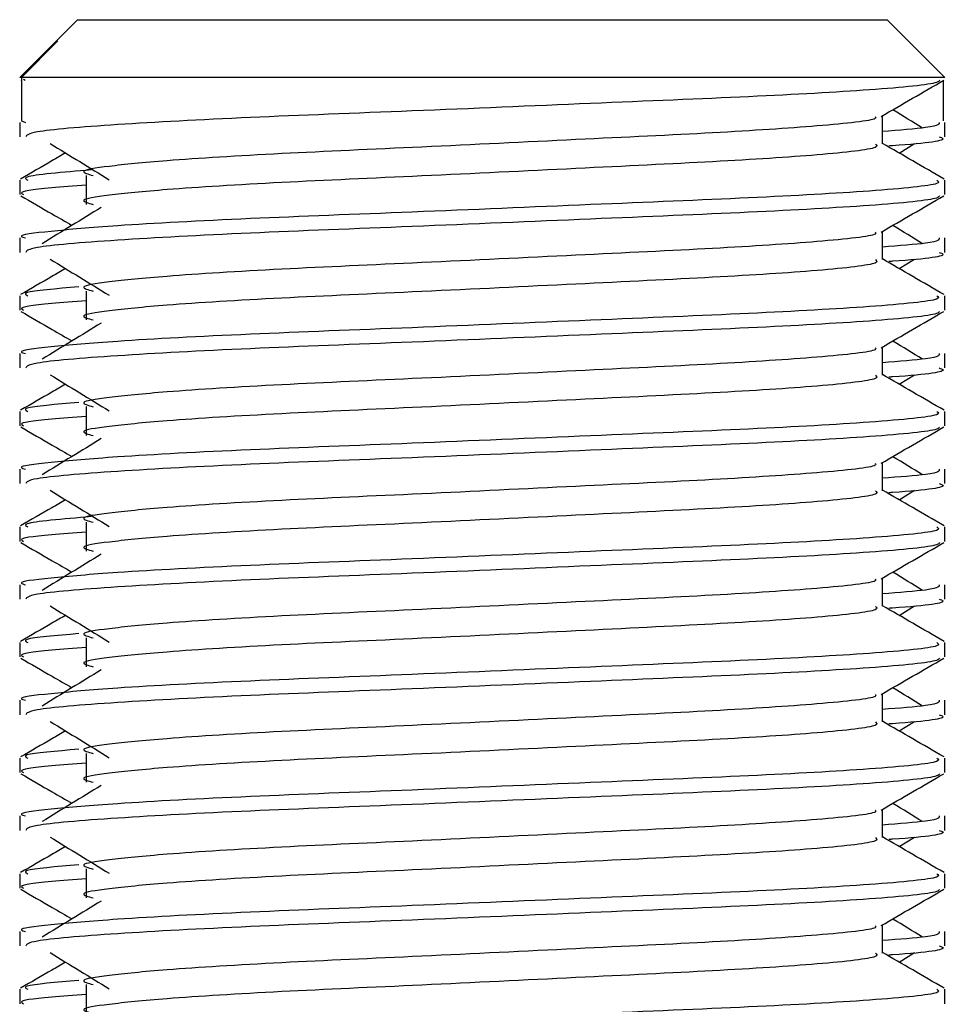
# Model space of a CAD drawing. Header units: millimetres. Extents: x 0 to 420, y 0 to 297.
# Tile 66 of 81: x 290.21 to 291.89, y 184.85 to 186.63. Entities that reach past the tile are written whole.
import ezdxf

# ---------------------------------------------------------------- set-up
doc = ezdxf.new("R2010")
doc.units = ezdxf.units.MM

msp = doc.modelspace()

# ---------------------------------------------------------------- linework, layer by layer
at = {"color": 7, "linetype": 'Continuous', "lineweight": 25}
for p, q in [((290.3192, 186.6286), (290.2794, 186.5887)), ((290.3192, 186.6286), (291.113, 186.6286)), ((291.113, 186.6286), (291.7801, 186.6286)), ((291.8845, 186.5243), (291.7801, 186.6286)), ((290.2793, 186.5887), (290.2149, 186.5243)), ((290.218, 186.5243), (290.2839, 186.5904)), ((290.2794, 186.5887), (290.2839, 186.5904)), ((290.218, 186.5243), (290.2149, 186.5243)), ((290.2169, 186.5194), (290.218, 186.5187)), ((290.218, 186.5243), (290.218, 186.446)), ((291.8845, 186.5243), (290.218, 186.5243)), ((290.2218, 186.5215), (290.2249, 186.5192)), ((291.8814, 186.5187), (291.8814, 186.446)), ((290.2149, 186.4432), (290.2149, 186.4172)), ((290.218, 186.446), (290.2253, 186.4432)), ((291.7715, 186.4042), (291.7715, 186.4551)), ((291.8845, 186.4172), (291.8845, 186.4432)), ((291.8016, 186.3879), (291.8296, 186.405)), ((290.2149, 186.3388), (290.2149, 186.3128)), ((290.335, 186.3474), (290.335, 186.2952)), ((291.8845, 186.3128), (291.8845, 186.3388)), ((291.7715, 186.1955), (291.7715, 186.2464)), ((290.2149, 186.2345), (290.2149, 186.2085)), ((291.8845, 186.2085), (291.8845, 186.2345)), ((291.8016, 186.1792), (291.8296, 186.1963)), ((290.335, 186.1387), (290.335, 186.0865)), ((290.2149, 186.1301), (290.2149, 186.1041)), ((291.8845, 186.1041), (291.8845, 186.1301)), ((291.7715, 185.9868), (291.7715, 186.0377)), ((290.2149, 186.0258), (290.2149, 185.9998)), ((291.8845, 185.9998), (291.8845, 186.0258)), ((291.8016, 185.9705), (291.8296, 185.9876)), ((290.335, 185.93), (290.335, 185.8778)), ((290.2149, 185.9214), (290.2149, 185.8954)), ((291.8845, 185.8954), (291.8845, 185.9214)), ((290.2149, 185.8171), (290.2149, 185.7911)), ((291.7715, 185.7781), (291.7715, 185.829)), ((291.8845, 185.7911), (291.8845, 185.8171)), ((291.8016, 185.7618), (291.8296, 185.7789)), ((290.2149, 185.7127), (290.2149, 185.6867)), ((290.335, 185.7213), (290.335, 185.6691)), ((291.8845, 185.6867), (291.8845, 185.7127)), ((290.2149, 185.6084), (290.2149, 185.5824)), ((291.7715, 185.5694), (291.7715, 185.6203)), ((291.8845, 185.5824), (291.8845, 185.6084)), ((291.8016, 185.5531), (291.8296, 185.5702)), ((290.2149, 185.504), (290.2149, 185.478)), ((290.335, 185.5126), (290.335, 185.4604)), ((291.8845, 185.478), (291.8845, 185.504)), ((291.7715, 185.3607), (291.7715, 185.4116)), ((290.2149, 185.3997), (290.2149, 185.3737)), ((291.8845, 185.3737), (291.8845, 185.3997)), ((291.8016, 185.3444), (291.8296, 185.3615)), ((290.335, 185.3039), (290.335, 185.2517)), ((290.2149, 185.2953), (290.2149, 185.2693)), ((291.8845, 185.2693), (291.8845, 185.2953)), ((291.7715, 185.152), (291.7715, 185.2029)), ((290.2149, 185.191), (290.2149, 185.1649)), ((291.8845, 185.1649), (291.8845, 185.191)), ((291.8016, 185.1357), (291.8296, 185.1528)), ((290.335, 185.0952), (290.335, 185.043)), ((290.2149, 185.0866), (290.2149, 185.0606)), ((291.8845, 185.0606), (291.8845, 185.0866)), ((290.2149, 184.9823), (290.2149, 184.9562)), ((291.7715, 184.9433), (291.7715, 184.9942)), ((291.8845, 184.9562), (291.8845, 184.9823)), ((291.8016, 184.927), (291.8296, 184.9441)), ((290.2149, 184.8779), (290.2149, 184.8519)), ((290.335, 184.8865), (290.335, 184.8343)), ((291.8845, 184.8519), (291.8845, 184.8779))]:
    msp.add_line(p, q, dxfattribs=at)
for points, knots in [([(291.8745, 186.5192), (291.8739, 186.5179), (291.8712, 186.5125), (291.7634, 186.5017), (291.5427, 186.4896), (291.2466, 186.4774), (290.9245, 186.4636), (290.6183, 186.4521), (290.3774, 186.4392), (290.2321, 186.4269), (290.2276, 186.42), (290.2257, 186.4172)], [0, 0, 0, 0, 0.0399117, 0.1661575, 0.2890582, 0.4118359, 0.5381002, 0.6595169, 0.7839817, 0.9096926, 1, 1, 1, 1]), ([(291.7693, 186.4538), (291.7881, 186.4648), (291.8259, 186.4866), (291.8636, 186.5085), (291.8825, 186.5194)], [0, 0, 0, 0, 0.499936, 1, 1, 1, 1]), ([(291.844, 186.4329), (291.8262, 186.4438), (291.8083, 186.4548), (291.7903, 186.4658), (291.7902, 186.4659)], [0, 0, 0, 0, 0.989832, 1, 1, 1, 1]), ([(291.7587, 186.4537), (291.7596, 186.4525), (291.7634, 186.4472), (291.6651, 186.4365), (291.4764, 186.4243), (291.2199, 186.4122), (290.9413, 186.3984), (290.6775, 186.3869), (290.4825, 186.375), (290.3701, 186.3637), (290.3176, 186.3554), (290.3381, 186.3497), (290.3472, 186.3472)], [0, 0, 0, 0, 0.035107, 0.156135, 0.273953, 0.391653, 0.512699, 0.629093, 0.748412, 0.840135, 0.92875, 1, 1, 1, 1]), ([(291.8741, 186.4432), (291.8745, 186.4401), (291.8753, 186.4348), (291.8017, 186.4291), (291.7715, 186.4267)], [0, 0, 0, 0, 0.590683, 1, 1, 1, 1]), ([(290.2698, 186.405), (290.2876, 186.3941), (290.3232, 186.3723), (290.3587, 186.3505), (290.3764, 186.3397)], [0, 0, 0, 0, 0.500011, 1, 1, 1, 1]), ([(291.759, 186.4041), (291.7613, 186.4021), (291.7682, 186.396), (291.6666, 186.3843), (291.4761, 186.3722), (291.22, 186.36), (290.9413, 186.3462), (290.6775, 186.3347), (290.4825, 186.3229), (290.3701, 186.3115), (290.3177, 186.3032), (290.3381, 186.2976), (290.3472, 186.2951)], [0, 0, 0, 0, 0.059132, 0.177163, 0.292064, 0.406849, 0.524898, 0.638409, 0.754774, 0.844226, 0.930647, 1, 1, 1, 1]), ([(291.8829, 186.3409), (291.864, 186.3518), (291.8269, 186.3733), (291.7898, 186.3948), (291.7715, 186.4053)], [0, 0, 0, 0, 0.508368, 1, 1, 1, 1]), ([(291.8737, 186.4172), (291.8767, 186.4162), (291.8922, 186.4112), (291.8545, 186.4052), (291.7853, 186.4007), (291.7829, 186.4005)], [0, 0, 0, 0, 0.190296, 0.972093, 1, 1, 1, 1]), ([(290.2977, 186.3879), (290.2895, 186.3832), (290.2624, 186.3675), (290.2353, 186.3518), (290.2165, 186.3409)], [0, 0, 0, 0, 0.303338, 1, 1, 1, 1]), ([(290.344, 186.3574), (290.2922, 186.353), (290.216, 186.3466), (290.2261, 186.3407), (290.2293, 186.3388)], [0, 0, 0, 0, 0.678995, 1, 1, 1, 1]), ([(291.87, 186.3388), (291.8726, 186.3368), (291.8805, 186.3308), (291.7631, 186.3191), (291.5428, 186.3069), (291.2467, 186.2948), (290.9242, 186.281), (290.6195, 186.2695), (290.3929, 186.2576), (290.266, 186.2463), (290.208, 186.2395), (290.222, 186.2354), (290.2253, 186.2345)], [0, 0, 0, 0, 0.061077, 0.184512, 0.304677, 0.424721, 0.548174, 0.666888, 0.788581, 0.882129, 0.97251, 1, 1, 1, 1]), ([(290.335, 186.3296), (290.3128, 186.328), (290.2446, 186.323), (290.2121, 186.3177), (290.22, 186.3137), (290.2218, 186.3128)], [0, 0, 0, 0, 0.270543, 0.831179, 1, 1, 1, 1]), ([(290.2169, 186.3107), (290.2357, 186.2997), (290.2665, 186.2819), (290.2973, 186.2641), (290.3092, 186.2572)], [0, 0, 0, 0, 0.61317, 1, 1, 1, 1]), ([(291.8745, 186.3105), (291.8739, 186.3092), (291.8712, 186.3038), (291.7634, 186.293), (291.5427, 186.2809), (291.2466, 186.2687), (290.9245, 186.2549), (290.6183, 186.2434), (290.3774, 186.2305), (290.2321, 186.2182), (290.2276, 186.2113), (290.2257, 186.2085)], [0, 0, 0, 0, 0.0399117, 0.1661575, 0.2890582, 0.4118359, 0.5381002, 0.6595169, 0.7839817, 0.9096926, 1, 1, 1, 1]), ([(291.7693, 186.2451), (291.7881, 186.256), (291.8259, 186.2779), (291.8636, 186.2997), (291.8825, 186.3107)], [0, 0, 0, 0, 0.499936, 1, 1, 1, 1]), ([(290.362, 186.2896), (290.3442, 186.2787), (290.3086, 186.2569), (290.2731, 186.2351), (290.2554, 186.2242)], [0, 0, 0, 0, 0.49999, 1, 1, 1, 1]), ([(291.7587, 186.245), (291.7596, 186.2438), (291.7634, 186.2385), (291.6651, 186.2278), (291.4764, 186.2156), (291.2199, 186.2035), (290.9413, 186.1897), (290.6775, 186.1782), (290.4825, 186.1663), (290.3701, 186.155), (290.3176, 186.1467), (290.3381, 186.141), (290.3472, 186.1385)], [0, 0, 0, 0, 0.035107, 0.156135, 0.273953, 0.391653, 0.512699, 0.629093, 0.748412, 0.840135, 0.92875, 1, 1, 1, 1]), ([(291.844, 186.2242), (291.8262, 186.2351), (291.8083, 186.2461), (291.7903, 186.2571), (291.7902, 186.2572)], [0, 0, 0, 0, 0.989832, 1, 1, 1, 1]), ([(291.8741, 186.2345), (291.8745, 186.2314), (291.8753, 186.2261), (291.8017, 186.2204), (291.7715, 186.218)], [0, 0, 0, 0, 0.590683, 1, 1, 1, 1]), ([(291.8737, 186.2085), (291.8767, 186.2075), (291.8922, 186.2025), (291.8545, 186.1965), (291.7853, 186.192), (291.7829, 186.1918)], [0, 0, 0, 0, 0.190296, 0.972093, 1, 1, 1, 1]), ([(290.2698, 186.1963), (290.2876, 186.1854), (290.3232, 186.1636), (290.3587, 186.1418), (290.3764, 186.131)], [0, 0, 0, 0, 0.500011, 1, 1, 1, 1]), ([(291.759, 186.1954), (291.7613, 186.1934), (291.7682, 186.1873), (291.6666, 186.1756), (291.4761, 186.1635), (291.22, 186.1513), (290.9413, 186.1375), (290.6775, 186.126), (290.4825, 186.1142), (290.3701, 186.1028), (290.3177, 186.0945), (290.3381, 186.0889), (290.3472, 186.0864)], [0, 0, 0, 0, 0.059132, 0.177163, 0.292064, 0.406849, 0.524898, 0.638409, 0.754774, 0.844226, 0.930647, 1, 1, 1, 1]), ([(291.8829, 186.1322), (291.864, 186.1431), (291.8269, 186.1646), (291.7898, 186.1861), (291.7715, 186.1966)], [0, 0, 0, 0, 0.508368, 1, 1, 1, 1]), ([(290.2977, 186.1792), (290.2895, 186.1745), (290.2624, 186.1588), (290.2353, 186.1431), (290.2165, 186.1322)], [0, 0, 0, 0, 0.3033381, 1, 1, 1, 1]), ([(290.3214, 186.1462), (290.2806, 186.1427), (290.2157, 186.1371), (290.2256, 186.132), (290.2293, 186.1301)], [0, 0, 0, 0, 0.629852, 1, 1, 1, 1]), ([(291.87, 186.1301), (291.8726, 186.1281), (291.8805, 186.1221), (291.7631, 186.1104), (291.5428, 186.0982), (291.2467, 186.0861), (290.9242, 186.0723), (290.6195, 186.0608), (290.3929, 186.0489), (290.266, 186.0376), (290.208, 186.0308), (290.222, 186.0267), (290.2253, 186.0258)], [0, 0, 0, 0, 0.061077, 0.184512, 0.304677, 0.424721, 0.548174, 0.666888, 0.788581, 0.882129, 0.97251, 1, 1, 1, 1]), ([(290.335, 186.1209), (290.3128, 186.1193), (290.2446, 186.1143), (290.2121, 186.109), (290.22, 186.105), (290.2218, 186.1041)], [0, 0, 0, 0, 0.270543, 0.831179, 1, 1, 1, 1]), ([(290.2169, 186.102), (290.2357, 186.091), (290.2665, 186.0732), (290.2973, 186.0554), (290.3092, 186.0485)], [0, 0, 0, 0, 0.61317, 1, 1, 1, 1]), ([(291.8745, 186.1018), (291.8739, 186.1005), (291.8712, 186.0951), (291.7634, 186.0843), (291.5427, 186.0722), (291.2466, 186.06), (290.9245, 186.0462), (290.6183, 186.0347), (290.3774, 186.0218), (290.2321, 186.0095), (290.2276, 186.0026), (290.2257, 185.9998)], [0, 0, 0, 0, 0.039912, 0.166158, 0.289058, 0.411836, 0.5381, 0.659517, 0.783982, 0.909693, 1, 1, 1, 1]), ([(291.7693, 186.0364), (291.7881, 186.0473), (291.8259, 186.0692), (291.8636, 186.091), (291.8825, 186.102)], [0, 0, 0, 0, 0.499936, 1, 1, 1, 1]), ([(290.362, 186.0809), (290.3442, 186.07), (290.3086, 186.0482), (290.2731, 186.0264), (290.2554, 186.0155)], [0, 0, 0, 0, 0.49999, 1, 1, 1, 1]), ([(291.844, 186.0155), (291.8262, 186.0264), (291.8083, 186.0374), (291.7903, 186.0484), (291.7902, 186.0485)], [0, 0, 0, 0, 0.989832, 1, 1, 1, 1]), ([(291.7587, 186.0363), (291.7596, 186.0351), (291.7634, 186.0298), (291.6651, 186.0191), (291.4764, 186.0069), (291.2199, 185.9948), (290.9413, 185.981), (290.6775, 185.9695), (290.4825, 185.9576), (290.3701, 185.9463), (290.3176, 185.938), (290.3381, 185.9323), (290.3472, 185.9298)], [0, 0, 0, 0, 0.035107, 0.156135, 0.273953, 0.391653, 0.512699, 0.629093, 0.748412, 0.840135, 0.92875, 1, 1, 1, 1]), ([(291.8741, 186.0258), (291.8745, 186.0227), (291.8753, 186.0174), (291.8017, 186.0116), (291.7715, 186.0093)], [0, 0, 0, 0, 0.590683, 1, 1, 1, 1]), ([(291.8737, 185.9998), (291.8767, 185.9988), (291.8922, 185.9938), (291.8545, 185.9878), (291.7853, 185.9833), (291.7829, 185.9831)], [0, 0, 0, 0, 0.190296, 0.972093, 1, 1, 1, 1]), ([(290.2698, 185.9876), (290.2876, 185.9767), (290.3232, 185.9549), (290.3587, 185.9331), (290.3764, 185.9222)], [0, 0, 0, 0, 0.500011, 1, 1, 1, 1]), ([(291.759, 185.9867), (291.7613, 185.9847), (291.7682, 185.9786), (291.6666, 185.9669), (291.4761, 185.9548), (291.22, 185.9426), (290.9413, 185.9288), (290.6775, 185.9173), (290.4825, 185.9054), (290.3701, 185.8941), (290.3177, 185.8858), (290.3381, 185.8802), (290.3472, 185.8777)], [0, 0, 0, 0, 0.059132, 0.177163, 0.292064, 0.406849, 0.524898, 0.638409, 0.754774, 0.844226, 0.930647, 1, 1, 1, 1]), ([(291.8829, 185.9235), (291.864, 185.9344), (291.8269, 185.9559), (291.7898, 185.9774), (291.7715, 185.9879)], [0, 0, 0, 0, 0.508368, 1, 1, 1, 1]), ([(290.2977, 185.9705), (290.2895, 185.9657), (290.2624, 185.9501), (290.2353, 185.9344), (290.2165, 185.9235)], [0, 0, 0, 0, 0.303338, 1, 1, 1, 1]), ([(290.3214, 185.9375), (290.2806, 185.934), (290.2157, 185.9284), (290.2256, 185.9233), (290.2293, 185.9214)], [0, 0, 0, 0, 0.629852, 1, 1, 1, 1]), ([(291.87, 185.9214), (291.8726, 185.9194), (291.8805, 185.9134), (291.7631, 185.9017), (291.5428, 185.8895), (291.2467, 185.8774), (290.9242, 185.8636), (290.6195, 185.8521), (290.3929, 185.8402), (290.266, 185.8289), (290.208, 185.8221), (290.222, 185.818), (290.2253, 185.8171)], [0, 0, 0, 0, 0.061077, 0.184512, 0.304677, 0.424721, 0.548174, 0.666888, 0.788581, 0.882129, 0.97251, 1, 1, 1, 1]), ([(290.335, 185.9122), (290.3128, 185.9106), (290.2446, 185.9056), (290.2121, 185.9003), (290.22, 185.8963), (290.2218, 185.8954)], [0, 0, 0, 0, 0.270543, 0.831179, 1, 1, 1, 1]), ([(290.2169, 185.8933), (290.2357, 185.8823), (290.2665, 185.8645), (290.2973, 185.8467), (290.3092, 185.8398)], [0, 0, 0, 0, 0.61317, 1, 1, 1, 1]), ([(291.8745, 185.8931), (291.8739, 185.8918), (291.8712, 185.8864), (291.7634, 185.8756), (291.5427, 185.8635), (291.2466, 185.8513), (290.9245, 185.8375), (290.6183, 185.826), (290.3774, 185.8131), (290.2321, 185.8008), (290.2276, 185.7939), (290.2257, 185.7911)], [0, 0, 0, 0, 0.039912, 0.166158, 0.289058, 0.411836, 0.5381, 0.659517, 0.783982, 0.909693, 1, 1, 1, 1]), ([(291.7693, 185.8277), (291.7881, 185.8386), (291.8259, 185.8605), (291.8636, 185.8823), (291.8825, 185.8933)], [0, 0, 0, 0, 0.499936, 1, 1, 1, 1]), ([(290.362, 185.8722), (290.3442, 185.8613), (290.3086, 185.8395), (290.2731, 185.8177), (290.2554, 185.8068)], [0, 0, 0, 0, 0.49999, 1, 1, 1, 1]), ([(291.844, 185.8068), (291.8262, 185.8177), (291.8083, 185.8287), (291.7903, 185.8397), (291.7902, 185.8398)], [0, 0, 0, 0, 0.989832, 1, 1, 1, 1]), ([(291.7587, 185.8276), (291.7596, 185.8264), (291.7634, 185.8211), (291.6651, 185.8104), (291.4764, 185.7982), (291.2199, 185.7861), (290.9413, 185.7723), (290.6775, 185.7608), (290.4825, 185.7489), (290.3701, 185.7376), (290.3176, 185.7293), (290.3381, 185.7236), (290.3472, 185.7211)], [0, 0, 0, 0, 0.035107, 0.156135, 0.273953, 0.391653, 0.512699, 0.629093, 0.748412, 0.840135, 0.92875, 1, 1, 1, 1]), ([(291.8741, 185.8171), (291.8745, 185.814), (291.8753, 185.8087), (291.8017, 185.8029), (291.7715, 185.8006)], [0, 0, 0, 0, 0.590683, 1, 1, 1, 1]), ([(291.8737, 185.7911), (291.8767, 185.7901), (291.8922, 185.7851), (291.8545, 185.7791), (291.7853, 185.7746), (291.7829, 185.7744)], [0, 0, 0, 0, 0.190296, 0.972093, 1, 1, 1, 1]), ([(290.2698, 185.7789), (290.2876, 185.768), (290.3232, 185.7462), (290.3587, 185.7244), (290.3764, 185.7135)], [0, 0, 0, 0, 0.500011, 1, 1, 1, 1]), ([(291.759, 185.778), (291.7613, 185.776), (291.7682, 185.7699), (291.6666, 185.7582), (291.4761, 185.7461), (291.22, 185.7339), (290.9413, 185.7201), (290.6775, 185.7086), (290.4825, 185.6967), (290.3701, 185.6854), (290.3177, 185.6771), (290.3381, 185.6715), (290.3472, 185.669)], [0, 0, 0, 0, 0.059132, 0.177163, 0.292064, 0.406849, 0.524898, 0.638409, 0.754774, 0.844226, 0.930647, 1, 1, 1, 1]), ([(291.8829, 185.7148), (291.864, 185.7257), (291.8269, 185.7472), (291.7898, 185.7687), (291.7715, 185.7792)], [0, 0, 0, 0, 0.508368, 1, 1, 1, 1]), ([(290.2977, 185.7618), (290.2895, 185.757), (290.2624, 185.7414), (290.2353, 185.7257), (290.2165, 185.7148)], [0, 0, 0, 0, 0.3033381, 1, 1, 1, 1]), ([(290.344, 185.7313), (290.2922, 185.7269), (290.216, 185.7205), (290.2261, 185.7146), (290.2293, 185.7127)], [0, 0, 0, 0, 0.678995, 1, 1, 1, 1]), ([(291.87, 185.7127), (291.8726, 185.7107), (291.8805, 185.7046), (291.7631, 185.693), (291.5428, 185.6808), (291.2467, 185.6687), (290.9242, 185.6549), (290.6195, 185.6434), (290.3929, 185.6315), (290.266, 185.6202), (290.208, 185.6134), (290.222, 185.6093), (290.2253, 185.6084)], [0, 0, 0, 0, 0.0610772, 0.1845123, 0.3046768, 0.4247211, 0.5481742, 0.6668878, 0.7885815, 0.8821287, 0.9725098, 1, 1, 1, 1]), ([(290.335, 185.7035), (290.3128, 185.7019), (290.2446, 185.6969), (290.2121, 185.6916), (290.22, 185.6876), (290.2218, 185.6867)], [0, 0, 0, 0, 0.270543, 0.831179, 1, 1, 1, 1]), ([(290.2169, 185.6846), (290.2357, 185.6736), (290.2665, 185.6558), (290.2973, 185.638), (290.3092, 185.6311)], [0, 0, 0, 0, 0.61317, 1, 1, 1, 1]), ([(291.8745, 185.6844), (291.8739, 185.6831), (291.8712, 185.6777), (291.7634, 185.6669), (291.5427, 185.6548), (291.2466, 185.6426), (290.9245, 185.6288), (290.6183, 185.6173), (290.3774, 185.6044), (290.2321, 185.5921), (290.2276, 185.5852), (290.2257, 185.5824)], [0, 0, 0, 0, 0.039912, 0.166158, 0.289058, 0.411836, 0.5381, 0.659517, 0.783982, 0.909693, 1, 1, 1, 1]), ([(291.7693, 185.619), (291.7881, 185.6299), (291.8259, 185.6518), (291.8636, 185.6736), (291.8825, 185.6846)], [0, 0, 0, 0, 0.499936, 1, 1, 1, 1]), ([(290.362, 185.6635), (290.3442, 185.6526), (290.3086, 185.6308), (290.2731, 185.609), (290.2554, 185.5981)], [0, 0, 0, 0, 0.49999, 1, 1, 1, 1]), ([(291.844, 185.5981), (291.8262, 185.609), (291.8083, 185.62), (291.7903, 185.631), (291.7902, 185.6311)], [0, 0, 0, 0, 0.989832, 1, 1, 1, 1]), ([(291.7587, 185.6189), (291.7596, 185.6177), (291.7634, 185.6124), (291.6651, 185.6017), (291.4764, 185.5895), (291.2199, 185.5774), (290.9413, 185.5636), (290.6775, 185.5521), (290.4825, 185.5402), (290.3701, 185.5289), (290.3176, 185.5206), (290.3381, 185.5149), (290.3472, 185.5124)], [0, 0, 0, 0, 0.035107, 0.156135, 0.273953, 0.391653, 0.512699, 0.629093, 0.748412, 0.840135, 0.92875, 1, 1, 1, 1]), ([(291.8741, 185.6084), (291.8745, 185.6053), (291.8753, 185.6), (291.8017, 185.5942), (291.7715, 185.5919)], [0, 0, 0, 0, 0.590683, 1, 1, 1, 1]), ([(290.2698, 185.5702), (290.2876, 185.5593), (290.3232, 185.5375), (290.3587, 185.5157), (290.3764, 185.5048)], [0, 0, 0, 0, 0.500011, 1, 1, 1, 1]), ([(291.759, 185.5693), (291.7613, 185.5673), (291.7682, 185.5612), (291.6666, 185.5495), (291.4761, 185.5374), (291.22, 185.5252), (290.9413, 185.5114), (290.6775, 185.4999), (290.4825, 185.488), (290.3701, 185.4767), (290.3177, 185.4684), (290.3381, 185.4628), (290.3472, 185.4603)], [0, 0, 0, 0, 0.059132, 0.177163, 0.292064, 0.406849, 0.524898, 0.638409, 0.754774, 0.844226, 0.930647, 1, 1, 1, 1]), ([(291.8829, 185.5061), (291.864, 185.517), (291.8269, 185.5385), (291.7898, 185.56), (291.7715, 185.5705)], [0, 0, 0, 0, 0.508368, 1, 1, 1, 1]), ([(291.8737, 185.5824), (291.8767, 185.5814), (291.8922, 185.5764), (291.8545, 185.5704), (291.7853, 185.5659), (291.7829, 185.5657)], [0, 0, 0, 0, 0.190296, 0.972093, 1, 1, 1, 1]), ([(290.2977, 185.5531), (290.2895, 185.5483), (290.2624, 185.5327), (290.2353, 185.517), (290.2165, 185.5061)], [0, 0, 0, 0, 0.303338, 1, 1, 1, 1]), ([(290.3214, 185.5201), (290.2806, 185.5166), (290.2157, 185.511), (290.2256, 185.5059), (290.2293, 185.504)], [0, 0, 0, 0, 0.629852, 1, 1, 1, 1]), ([(291.87, 185.504), (291.8726, 185.502), (291.8805, 185.4959), (291.7631, 185.4843), (291.5428, 185.4721), (291.2467, 185.46), (290.9242, 185.4462), (290.6195, 185.4347), (290.3929, 185.4228), (290.266, 185.4115), (290.208, 185.4047), (290.222, 185.4006), (290.2253, 185.3997)], [0, 0, 0, 0, 0.061077, 0.184512, 0.304677, 0.424721, 0.548174, 0.666888, 0.788581, 0.882129, 0.97251, 1, 1, 1, 1]), ([(290.335, 185.4948), (290.3128, 185.4932), (290.2446, 185.4882), (290.2121, 185.4829), (290.22, 185.4789), (290.2218, 185.478)], [0, 0, 0, 0, 0.270543, 0.831179, 1, 1, 1, 1]), ([(290.2169, 185.4759), (290.2357, 185.4649), (290.2665, 185.4471), (290.2973, 185.4293), (290.3092, 185.4224)], [0, 0, 0, 0, 0.61317, 1, 1, 1, 1]), ([(291.8745, 185.4757), (291.8739, 185.4744), (291.8712, 185.469), (291.7634, 185.4582), (291.5427, 185.4461), (291.2466, 185.4339), (290.9245, 185.4201), (290.6183, 185.4086), (290.3774, 185.3957), (290.2321, 185.3834), (290.2276, 185.3765), (290.2257, 185.3737)], [0, 0, 0, 0, 0.039912, 0.166158, 0.289058, 0.411836, 0.5381, 0.659517, 0.783982, 0.909693, 1, 1, 1, 1]), ([(291.7693, 185.4103), (291.7881, 185.4212), (291.8259, 185.4431), (291.8636, 185.4649), (291.8825, 185.4759)], [0, 0, 0, 0, 0.499936, 1, 1, 1, 1]), ([(290.362, 185.4547), (290.3442, 185.4439), (290.3086, 185.4221), (290.2731, 185.4003), (290.2554, 185.3894)], [0, 0, 0, 0, 0.49999, 1, 1, 1, 1]), ([(291.7587, 185.4102), (291.7596, 185.409), (291.7634, 185.4037), (291.6651, 185.393), (291.4764, 185.3808), (291.2199, 185.3687), (290.9413, 185.3549), (290.6775, 185.3434), (290.4825, 185.3315), (290.3701, 185.3202), (290.3176, 185.3119), (290.3381, 185.3062), (290.3472, 185.3037)], [0, 0, 0, 0, 0.035107, 0.156135, 0.273953, 0.391653, 0.512699, 0.629093, 0.748412, 0.840135, 0.92875, 1, 1, 1, 1]), ([(291.844, 185.3894), (291.8262, 185.4003), (291.8083, 185.4113), (291.7903, 185.4223), (291.7902, 185.4224)], [0, 0, 0, 0, 0.989832, 1, 1, 1, 1]), ([(291.8741, 185.3997), (291.8745, 185.3965), (291.8753, 185.3913), (291.8017, 185.3855), (291.7715, 185.3832)], [0, 0, 0, 0, 0.590683, 1, 1, 1, 1]), ([(291.8737, 185.3737), (291.8767, 185.3727), (291.8922, 185.3677), (291.8545, 185.3617), (291.7853, 185.3572), (291.7829, 185.357)], [0, 0, 0, 0, 0.190296, 0.972093, 1, 1, 1, 1]), ([(290.2698, 185.3615), (290.2876, 185.3506), (290.3232, 185.3288), (290.3587, 185.307), (290.3764, 185.2961)], [0, 0, 0, 0, 0.500011, 1, 1, 1, 1]), ([(291.759, 185.3606), (291.7613, 185.3586), (291.7682, 185.3525), (291.6666, 185.3408), (291.4761, 185.3287), (291.22, 185.3165), (290.9413, 185.3027), (290.6775, 185.2912), (290.4825, 185.2793), (290.3701, 185.268), (290.3177, 185.2597), (290.3381, 185.2541), (290.3472, 185.2516)], [0, 0, 0, 0, 0.059132, 0.177163, 0.292064, 0.406849, 0.524898, 0.638409, 0.754774, 0.844226, 0.930647, 1, 1, 1, 1]), ([(291.8829, 185.2974), (291.864, 185.3083), (291.8269, 185.3298), (291.7898, 185.3513), (291.7715, 185.3618)], [0, 0, 0, 0, 0.508368, 1, 1, 1, 1]), ([(290.2977, 185.3444), (290.2895, 185.3396), (290.2624, 185.324), (290.2353, 185.3083), (290.2165, 185.2974)], [0, 0, 0, 0, 0.303338, 1, 1, 1, 1]), ([(290.3214, 185.3114), (290.2806, 185.3079), (290.2157, 185.3023), (290.2256, 185.2972), (290.2293, 185.2953)], [0, 0, 0, 0, 0.629852, 1, 1, 1, 1]), ([(291.87, 185.2953), (291.8726, 185.2933), (291.8805, 185.2872), (291.7631, 185.2756), (291.5428, 185.2634), (291.2467, 185.2513), (290.9242, 185.2375), (290.6195, 185.226), (290.3929, 185.2141), (290.266, 185.2028), (290.208, 185.196), (290.222, 185.1919), (290.2253, 185.191)], [0, 0, 0, 0, 0.061077, 0.184512, 0.304677, 0.424721, 0.548174, 0.666888, 0.788581, 0.882129, 0.97251, 1, 1, 1, 1]), ([(290.335, 185.2861), (290.3128, 185.2845), (290.2446, 185.2795), (290.2121, 185.2742), (290.22, 185.2702), (290.2218, 185.2693)], [0, 0, 0, 0, 0.270543, 0.831179, 1, 1, 1, 1]), ([(290.2169, 185.2672), (290.2357, 185.2562), (290.2665, 185.2384), (290.2973, 185.2206), (290.3092, 185.2137)], [0, 0, 0, 0, 0.61317, 1, 1, 1, 1]), ([(291.8745, 185.267), (291.8739, 185.2657), (291.8712, 185.2603), (291.7634, 185.2495), (291.5427, 185.2373), (291.2466, 185.2252), (290.9245, 185.2114), (290.6183, 185.1999), (290.3774, 185.187), (290.2321, 185.1747), (290.2276, 185.1678), (290.2257, 185.1649)], [0, 0, 0, 0, 0.039912, 0.166158, 0.289058, 0.411836, 0.5381, 0.659517, 0.783982, 0.909693, 1, 1, 1, 1]), ([(291.7693, 185.2016), (291.7881, 185.2125), (291.8259, 185.2344), (291.8636, 185.2562), (291.8825, 185.2672)], [0, 0, 0, 0, 0.499936, 1, 1, 1, 1]), ([(290.362, 185.246), (290.3442, 185.2352), (290.3086, 185.2134), (290.2731, 185.1916), (290.2554, 185.1807)], [0, 0, 0, 0, 0.49999, 1, 1, 1, 1]), ([(291.844, 185.1807), (291.8262, 185.1916), (291.8083, 185.2026), (291.7903, 185.2136), (291.7902, 185.2137)], [0, 0, 0, 0, 0.989832, 1, 1, 1, 1]), ([(291.7587, 185.2014), (291.7596, 185.2003), (291.7634, 185.195), (291.6651, 185.1843), (291.4764, 185.1721), (291.2199, 185.16), (290.9413, 185.1462), (290.6775, 185.1347), (290.4825, 185.1228), (290.3701, 185.1115), (290.3176, 185.1032), (290.3381, 185.0975), (290.3472, 185.095)], [0, 0, 0, 0, 0.035107, 0.156135, 0.273953, 0.391653, 0.512699, 0.629093, 0.748412, 0.840135, 0.92875, 1, 1, 1, 1]), ([(291.8741, 185.191), (291.8745, 185.1878), (291.8753, 185.1826), (291.8017, 185.1768), (291.7715, 185.1745)], [0, 0, 0, 0, 0.590683, 1, 1, 1, 1]), ([(291.8737, 185.1649), (291.8767, 185.164), (291.8922, 185.159), (291.8545, 185.153), (291.7853, 185.1485), (291.7829, 185.1483)], [0, 0, 0, 0, 0.190296, 0.972093, 1, 1, 1, 1]), ([(290.2698, 185.1528), (290.2876, 185.1419), (290.3232, 185.1201), (290.3587, 185.0983), (290.3764, 185.0874)], [0, 0, 0, 0, 0.500011, 1, 1, 1, 1]), ([(291.759, 185.1519), (291.7613, 185.1499), (291.7682, 185.1438), (291.6666, 185.1321), (291.4761, 185.12), (291.22, 185.1078), (290.9413, 185.094), (290.6775, 185.0825), (290.4825, 185.0706), (290.3701, 185.0593), (290.3177, 185.051), (290.3381, 185.0454), (290.3472, 185.0429)], [0, 0, 0, 0, 0.059132, 0.1771634, 0.2920638, 0.4068492, 0.5248979, 0.6384095, 0.7547738, 0.8442256, 0.9306466, 1, 1, 1, 1]), ([(291.8829, 185.0887), (291.864, 185.0996), (291.8269, 185.1211), (291.7898, 185.1426), (291.7715, 185.1531)], [0, 0, 0, 0, 0.508368, 1, 1, 1, 1]), ([(290.2977, 185.1357), (290.2895, 185.1309), (290.2624, 185.1153), (290.2353, 185.0996), (290.2165, 185.0887)], [0, 0, 0, 0, 0.303338, 1, 1, 1, 1]), ([(290.3214, 185.1027), (290.2806, 185.0992), (290.2157, 185.0936), (290.2256, 185.0885), (290.2293, 185.0866)], [0, 0, 0, 0, 0.629852, 1, 1, 1, 1]), ([(291.87, 185.0866), (291.8726, 185.0846), (291.8805, 185.0785), (291.7631, 185.0669), (291.5428, 185.0547), (291.2467, 185.0426), (290.9242, 185.0288), (290.6195, 185.0173), (290.3929, 185.0054), (290.266, 184.9941), (290.208, 184.9873), (290.222, 184.9832), (290.2253, 184.9823)], [0, 0, 0, 0, 0.061077, 0.184512, 0.304677, 0.424721, 0.548174, 0.666888, 0.788581, 0.882129, 0.97251, 1, 1, 1, 1]), ([(290.335, 185.0774), (290.3128, 185.0758), (290.2446, 185.0708), (290.2121, 185.0655), (290.22, 185.0615), (290.2218, 185.0606)], [0, 0, 0, 0, 0.270543, 0.831179, 1, 1, 1, 1]), ([(290.2169, 185.0585), (290.2357, 185.0475), (290.2665, 185.0297), (290.2973, 185.0119), (290.3092, 185.005)], [0, 0, 0, 0, 0.61317, 1, 1, 1, 1]), ([(291.8745, 185.0583), (291.8739, 185.057), (291.8712, 185.0516), (291.7634, 185.0408), (291.5427, 185.0286), (291.2466, 185.0165), (290.9245, 185.0027), (290.6183, 184.9912), (290.3774, 184.9783), (290.2321, 184.966), (290.2276, 184.9591), (290.2257, 184.9562)], [0, 0, 0, 0, 0.039912, 0.166158, 0.289058, 0.411836, 0.5381, 0.659517, 0.783982, 0.909693, 1, 1, 1, 1]), ([(291.7693, 184.9929), (291.7881, 185.0038), (291.8259, 185.0257), (291.8636, 185.0475), (291.8825, 185.0585)], [0, 0, 0, 0, 0.499936, 1, 1, 1, 1]), ([(290.362, 185.0373), (290.3442, 185.0265), (290.3086, 185.0047), (290.2731, 184.9829), (290.2554, 184.972)], [0, 0, 0, 0, 0.49999, 1, 1, 1, 1]), ([(291.844, 184.972), (291.8262, 184.9829), (291.8083, 184.9939), (291.7903, 185.0049), (291.7902, 185.005)], [0, 0, 0, 0, 0.9898318, 1, 1, 1, 1]), ([(291.7587, 184.9927), (291.7596, 184.9916), (291.7634, 184.9863), (291.6651, 184.9756), (291.4764, 184.9634), (291.2199, 184.9513), (290.9413, 184.9375), (290.6775, 184.926), (290.4825, 184.9141), (290.3701, 184.9028), (290.3176, 184.8944), (290.3381, 184.8888), (290.3472, 184.8863)], [0, 0, 0, 0, 0.035107, 0.156135, 0.273953, 0.391653, 0.512699, 0.629093, 0.748412, 0.840135, 0.92875, 1, 1, 1, 1]), ([(291.8741, 184.9823), (291.8745, 184.9791), (291.8753, 184.9739), (291.8017, 184.9681), (291.7715, 184.9658)], [0, 0, 0, 0, 0.590683, 1, 1, 1, 1]), ([(291.8737, 184.9562), (291.8767, 184.9553), (291.8922, 184.9503), (291.8545, 184.9443), (291.7853, 184.9398), (291.7829, 184.9396)], [0, 0, 0, 0, 0.190296, 0.972093, 1, 1, 1, 1]), ([(290.2698, 184.9441), (290.2876, 184.9332), (290.3232, 184.9114), (290.3587, 184.8896), (290.3764, 184.8787)], [0, 0, 0, 0, 0.500011, 1, 1, 1, 1]), ([(291.759, 184.9432), (291.7613, 184.9412), (291.7682, 184.9351), (291.6666, 184.9234), (291.4761, 184.9113), (291.22, 184.8991), (290.9413, 184.8853), (290.6775, 184.8738), (290.4825, 184.8619), (290.3701, 184.8506), (290.3177, 184.8423), (290.3381, 184.8367), (290.3472, 184.8342)], [0, 0, 0, 0, 0.059132, 0.177163, 0.292064, 0.406849, 0.524898, 0.638409, 0.754774, 0.844226, 0.930647, 1, 1, 1, 1]), ([(291.8829, 184.88), (291.864, 184.8909), (291.8269, 184.9124), (291.7898, 184.9339), (291.7715, 184.9444)], [0, 0, 0, 0, 0.508368, 1, 1, 1, 1]), ([(290.2977, 184.927), (290.2895, 184.9222), (290.2624, 184.9066), (290.2353, 184.8909), (290.2165, 184.88)], [0, 0, 0, 0, 0.303338, 1, 1, 1, 1]), ([(290.3214, 184.894), (290.2806, 184.8905), (290.2157, 184.8849), (290.2256, 184.8798), (290.2293, 184.8779)], [0, 0, 0, 0, 0.629852, 1, 1, 1, 1]), ([(291.87, 184.8779), (291.8726, 184.8759), (291.8805, 184.8698), (291.7631, 184.8582), (291.5428, 184.846), (291.2467, 184.8339), (290.9242, 184.8201), (290.6195, 184.8086), (290.3929, 184.7967), (290.266, 184.7854), (290.208, 184.7786), (290.222, 184.7745), (290.2253, 184.7736)], [0, 0, 0, 0, 0.061077, 0.184512, 0.304677, 0.424721, 0.548174, 0.666888, 0.788581, 0.882129, 0.97251, 1, 1, 1, 1]), ([(290.335, 184.8687), (290.3128, 184.8671), (290.2446, 184.8621), (290.2121, 184.8568), (290.22, 184.8528), (290.2218, 184.8519)], [0, 0, 0, 0, 0.270543, 0.831179, 1, 1, 1, 1])]:
    msp.add_open_spline(points, degree=3, knots=knots, dxfattribs=at)

doc.saveas('drawing.dxf')
